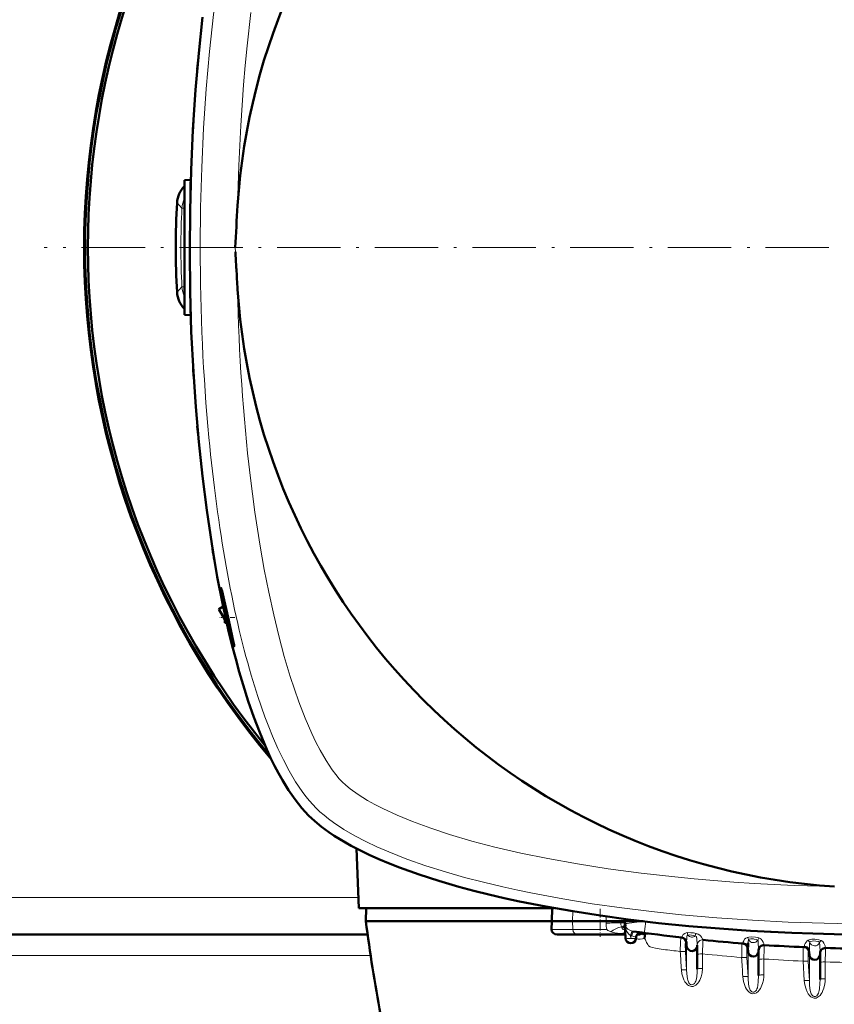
# Model space of a CAD drawing. Extents: x -2073 to 2460, y -1789 to 708.
# Tile 46 of 93: x 484 to 639, y -1435 to -1249. Entities that reach past the tile are written whole.
import ezdxf

# ---------------------------------------------------------------- set-up
doc = ezdxf.new("R2010")
doc.units = 0
doc.linetypes.add('DASHDOT', pattern=[18.5, 12, -3, 0.5, -3])

msp = doc.modelspace()

# ---------------------------------------------------------------- linework, layer by layer
at = {"color": 7, "lineweight": 50}
for p, q in [((518, -1258.23), (518.1, -1257.13)), ((518.1, -1257.13), (518.2, -1256.03)), ((515.56, -1279.25), (516.76, -1279.19)), ((515.56, -1292), (515.56, -1279.25)), ((516.75, -1279.55), (516.76, -1279.28)), ((516.69, -1281.48), (516.72, -1280.38)), ((516.56, -1292), (516.56, -1290.9)), ((515.56, -1304.75), (515.56, -1292)), ((516.56, -1293.1), (516.56, -1292)), ((516.72, -1303.63), (516.69, -1302.53)), ((516.76, -1304.73), (516.72, -1303.63)), ((515.56, -1304.75), (516.76, -1304.82)), ((518.1, -1326.88), (518, -1325.78)), ((518.2, -1327.98), (518.1, -1326.88)), ((522.08, -1360.41), (522.89, -1359.89)), ((522.9, -1359.93), (522.08, -1360.41)), ((523.23, -1362.39), (522.08, -1360.41)), ((523.23, -1363), (523.23, -1361.43)), ((523.58, -1363.02), (523.23, -1363)), ((548.16, -1405.76), (548.56, -1417.01)), ((585.58, -1417.01), (548.56, -1417.01)), ((549.91, -1419.5), (549.97, -1417.01)), ((585.13, -1419.5), (585.17, -1417.01)), ((585.13, -1419.5), (549.91, -1419.5)), ((585.13, -1419.5), (585.07, -1421.03)), ((589.06, -1419.5), (585.13, -1419.5)), ((595.39, -1419.5), (589.06, -1419.5)), ((598.97, -1419.07), (598.96, -1419.5)), ((598.96, -1419.5), (599.8, -1419.5)), ((598.97, -1419.93), (598.96, -1419.5)), ((599.8, -1419.5), (602.43, -1419.5)), ((599.07, -1422.69), (598.97, -1419.93)), ((598.97, -1419.94), (598.98, -1420)), ((550.24, -1422), (242.87, -1422)), ((586.16, -1422), (589.96, -1422)), ((598.55, -1422), (589.96, -1422)), ((598.55, -1422), (599.04, -1422)), ((601.07, -1422.69), (601.07, -1422.6)), ((601.29, -1422), (601.84, -1422)), ((602.3, -1421.95), (602.77, -1421.88)), ((610.65, -1424.2), (610.6, -1423.52)), ((612.65, -1424.03), (612.65, -1424.13)), ((612.65, -1424.13), (612.65, -1428.54)), ((622.27, -1425.24), (622.23, -1424.64)), ((624.27, -1424.99), (624.27, -1425.17)), ((624.27, -1425.17), (624.27, -1429.77)), ((633.9, -1425.87), (633.86, -1425.34)), ((635.9, -1425.49), (635.9, -1425.8)), ((635.9, -1425.8), (635.9, -1430.51))]:
    msp.add_line(p, q, dxfattribs=at)
at = {"color": 7, "lineweight": 18}
for p, q in [((514.18, -1283.53), (515.1, -1284.55)), ((515.56, -1284.57), (515.1, -1284.55)), ((518.55, -1292.06), (518.55, -1291.95)), ((525.22, -1292.8), (525.19, -1292.01)), ((514.18, -1300.48), (515.1, -1299.46)), ((515.56, -1299.44), (515.1, -1299.46)), ((524.86, -1367.22), (524.86, -1366.73)), ((548.49, -1415), (244.63, -1415)), ((589.1, -1417.62), (589.06, -1419.5)), ((589.1, -1421.03), (589.06, -1419.5)), ((595.39, -1419.5), (595.41, -1418.59)), ((595.4, -1419.85), (595.39, -1419.5)), ((585.07, -1421.03), (589.1, -1421.03)), ((595.51, -1421.03), (589.1, -1421.03)), ((595.4, -1419.96), (595.4, -1419.85)), ((598.44, -1420.57), (598.39, -1420.57)), ((598.44, -1420.57), (598.55, -1420.52)), ((600.34, -1421.36), (600.31, -1421.36)), ((599.01, -1421.86), (598.54, -1421.84)), ((599.04, -1421.84), (599.01, -1421.86)), ((599.04, -1421.86), (599.01, -1421.86)), ((600.07, -1422.77), (600.05, -1422.2)), ((600.09, -1422.21), (600.05, -1422.2)), ((600.07, -1422.77), (600.09, -1422.21)), ((602.3, -1421.95), (601.37, -1421.93)), ((610.44, -1423.5), (610.6, -1423.52)), ((610.6, -1423.52), (610.62, -1423.52)), ((610.65, -1424.2), (610.65, -1423.36)), ((605.84, -1424.78), (606.23, -1424.83)), ((610.44, -1425.27), (610.65, -1428.76)), ((610.65, -1424.2), (610.65, -1428.76)), ((612.65, -1424.03), (612.65, -1424)), ((622.07, -1424.63), (622.23, -1424.64)), ((622.23, -1424.64), (622.24, -1424.64)), ((622.27, -1425.24), (622.27, -1424.4)), ((622.27, -1425.24), (622.27, -1430.01)), ((625.34, -1424), (625.34, -1424.01)), ((633.69, -1425.34), (633.86, -1425.34)), ((633.86, -1425.34), (633.87, -1425.35)), ((633.9, -1425.87), (633.9, -1425.05)), ((636.92, -1424.51), (636.93, -1424.56)), ((550.82, -1426), (242.29, -1426)), ((613.65, -1425.67), (613.65, -1428.42)), ((622.06, -1426.39), (622.27, -1430.01)), ((625.27, -1426.64), (625.27, -1429.65)), ((632.69, -1427.04), (632.91, -1430.71)), ((633.68, -1427.1), (633.9, -1430.76)), ((633.9, -1425.87), (633.9, -1430.76)), ((636.9, -1427.2), (636.9, -1430.39)), ((609.66, -1428.76), (609.66, -1428.71))]:
    msp.add_line(p, q, dxfattribs=at)
at = {"color": 7, "linetype": 'DASHDOT', "lineweight": 18}
msp.add_line((804.1, -1292), (489.01, -1292), dxfattribs=at)
at = {"color": 7, "linetype": 'DASHDOT', "lineweight": 18, "ltscale": 0.036093}
msp.add_line((515.44, -1292), (516.88, -1292), dxfattribs=at)
at = {"color": 7, "linetype": 'DASHDOT', "lineweight": 18, "ltscale": 0.071326}
msp.add_line((525.1, -1362), (522.25, -1362), dxfattribs=at)
at = {"color": 7, "linetype": 'DASHDOT', "lineweight": 18, "ltscale": 0.131494}
msp.add_line((594.26, -1417.18), (594.26, -1422.44), dxfattribs=at)
at = {"color": 7, "lineweight": 18}
for points in [[(531.52, -1201.32), (530.21, -1204.86), (528.97, -1208.57), (527.81, -1212.43), (526.74, -1216.42), (526.08, -1219.05), (525.46, -1221.72), (524.83, -1224.63), (524.23, -1227.58), (523.4, -1231.98), (522.65, -1236.45), (521.97, -1240.99), (521.5, -1244.42), (521.07, -1247.88), (520.31, -1254.88), (519.69, -1261.95), (519.19, -1269.4), (518.84, -1276.89), (518.62, -1284.41), (518.55, -1291.95)], [(528.16, -1247.5), (527.44, -1253.86), (527.09, -1257.53), (526.77, -1261.22), (526.48, -1265.05), (526.23, -1268.89), (525.86, -1276.46), (525.63, -1284.06)], [(528, -1335.12), (528.43, -1338.63), (528.91, -1342.11), (529.39, -1345.33), (529.9, -1348.54), (530.68, -1352.92), (531.53, -1357.25), (532.46, -1361.51), (533.42, -1365.49), (534.46, -1369.38), (535.59, -1373.16), (536.38, -1375.6), (537.21, -1377.97), (538.4, -1381.05), (539.66, -1383.96), (540.44, -1385.59), (541.25, -1387.14), (542.38, -1389.1), (543.53, -1390.83), (544.22, -1391.75), (544.89, -1392.55), (545.44, -1393.13)], [(528.21, -1372.96), (529.47, -1376.99), (530.81, -1380.84), (531.52, -1382.69), (532.25, -1384.49), (533.26, -1386.79), (534.31, -1388.97), (535.4, -1391.02), (536.62, -1393.09), (537.88, -1394.97), (538.55, -1395.86), (539.23, -1396.7), (539.86, -1397.41), (540.49, -1398.07)], [(545.44, -1393.13), (546.11, -1393.76), (546.92, -1394.43), (548.45, -1395.53), (550.23, -1396.64), (551.63, -1397.43), (553.13, -1398.19), (555.85, -1399.45), (558.75, -1400.65), (562.19, -1401.91), (565.77, -1403.09), (569.98, -1404.32), (574.32, -1405.45), (579.28, -1406.6), (584.34, -1407.64), (590.01, -1408.65), (595.76, -1409.55), (602.06, -1410.4), (608.41, -1411.12), (612.08, -1411.47), (615.77, -1411.79), (619.6, -1412.08), (623.44, -1412.33), (631.01, -1412.71), (638.61, -1412.93)], [(540.49, -1398.07), (541.22, -1398.77), (542.01, -1399.45), (542.87, -1400.14), (543.79, -1400.82), (545.74, -1402.11), (547.85, -1403.34), (549.89, -1404.4), (552.02, -1405.41), (554.24, -1406.38), (555.95, -1407.07), (557.7, -1407.74), (561.3, -1409), (565.01, -1410.17), (568.56, -1411.19), (572.19, -1412.13), (575.87, -1413.01), (578.67, -1413.63), (581.49, -1414.21), (587.21, -1415.28), (592.75, -1416.18), (598.35, -1416.98), (603.99, -1417.67), (609.68, -1418.27), (616.39, -1418.86), (623.13, -1419.32), (629.9, -1419.66), (636.69, -1419.89), (641.59, -1419.98)], [(598.39, -1420.57), (598.31, -1420.45), (598.21, -1420.15), (598.17, -1419.79)], [(598.97, -1419.83), (598.97, -1419.83), (598.97, -1419.82), (598.96, -1419.82), (598.95, -1419.82), (598.85, -1419.8), (598.17, -1419.79)], [(599.77, -1419.83), (601.22, -1419.66), (602.06, -1419.58), (602.76, -1419.54)], [(602.94, -1419.56), (602.74, -1420.96), (602.65, -1421.5), (602.61, -1421.68), (602.61, -1421.7), (602.6, -1421.7)], [(596.3, -1421.5), (595.89, -1421.33), (595.73, -1421.23), (595.51, -1421.03)], [(598.39, -1420.57), (598.08, -1420.61), (597.77, -1420.68), (597.35, -1420.84), (596.72, -1421.19), (596.3, -1421.5)], [(598.54, -1421.84), (597.57, -1421.76), (597.05, -1421.68), (596.55, -1421.57), (596.3, -1421.5)], [(599, -1421.13), (598.65, -1421.03), (598.52, -1420.96), (598.43, -1420.87), (598.39, -1420.76), (598.4, -1420.67), (598.44, -1420.57)], [(599.01, -1421.16), (598.94, -1420.97), (598.81, -1420.8), (598.65, -1420.66), (598.44, -1420.57)], [(598.97, -1419.96), (598.94, -1420.15), (598.82, -1420.32), (598.55, -1420.52)], [(599.02, -1421.21), (598.98, -1421), (598.88, -1420.81), (598.74, -1420.65), (598.55, -1420.52)], [(598.97, -1419.93), (598.97, -1419.94), (598.98, -1419.94), (598.99, -1419.94), (599.02, -1419.94), (599.37, -1419.9), (599.77, -1419.83)], [(600.05, -1422.2), (599.83, -1422.05), (599.64, -1421.86), (599.34, -1421.44), (599.19, -1421.12), (599.08, -1420.77)], [(600.31, -1421.36), (599.87, -1421.2), (599.5, -1420.98), (599.26, -1420.74), (599.09, -1420.47)], [(600.05, -1422.2), (600.27, -1421.46), (600.3, -1421.37), (600.31, -1421.36)], [(600.09, -1422.21), (600.3, -1421.46), (600.33, -1421.38), (600.34, -1421.36)], [(600.27, -1422.28), (600.41, -1421.7), (600.51, -1421.49), (600.55, -1421.44), (600.57, -1421.42), (600.6, -1421.42)], [(609.76, -1422.48), (609.85, -1422.23), (610.02, -1422), (610.28, -1421.79), (610.53, -1421.69), (610.78, -1421.65)], [(610.78, -1421.65), (611.43, -1421.66), (611.94, -1421.71), (612.44, -1421.8)], [(611.17, -1420.42), (617.81, -1421.03), (622.2, -1421.35), (626.53, -1421.62), (630.88, -1421.82), (635.18, -1421.97), (639.5, -1422.06), (643.73, -1422.08), (646.56, -1422.07)], [(600.27, -1422.28), (600.81, -1422.45), (600.99, -1422.53), (601.05, -1422.56), (601.06, -1422.58), (601.07, -1422.59), (601.07, -1422.6)], [(602.67, -1422.75), (602.83, -1422.99), (603.07, -1423.53), (603.27, -1423.92), (603.45, -1424.15), (603.72, -1424.31), (604.19, -1424.47), (604.74, -1424.6), (605.84, -1424.78)], [(609.56, -1422.58), (609.56, -1422.58), (609.56, -1422.58), (609.56, -1422.58), (609.55, -1422.6), (609.52, -1422.76), (609.48, -1423.4), (609.45, -1425.22)], [(609.76, -1422.48), (609.74, -1422.58), (609.74, -1422.59), (609.73, -1422.59), (609.73, -1422.6), (609.73, -1422.6)], [(610.65, -1423.36), (610.61, -1423.16), (610.53, -1422.98), (610.41, -1422.82), (610.26, -1422.68), (610.08, -1422.57), (609.76, -1422.48)], [(610.44, -1423.5), (610.44, -1423.5), (610.44, -1423.5), (610.43, -1423.51), (610.43, -1423.54), (610.4, -1423.84), (610.44, -1425.27)], [(610.65, -1423.36), (610.63, -1423.5), (610.62, -1423.51), (610.62, -1423.52), (610.62, -1423.52), (610.62, -1423.52)], [(610.65, -1423.36), (610.68, -1422.8), (610.71, -1422.31), (610.75, -1422.18), (610.78, -1422.15), (610.8, -1422.13), (610.87, -1422.13)], [(610.87, -1422.13), (611.17, -1422.1), (611.55, -1422.12), (611.95, -1422.17), (612.29, -1422.26)], [(612.29, -1422.26), (612.41, -1422.3), (612.49, -1422.4), (612.54, -1422.61)], [(612.44, -1421.8), (612.8, -1421.92), (613.12, -1422.14), (613.31, -1422.33), (613.46, -1422.53), (613.71, -1422.96), (613.74, -1423.02), (613.75, -1423.03), (613.75, -1423.03)], [(613.75, -1423.03), (613.75, -1423.04), (613.73, -1423.31), (613.65, -1425.67)], [(621.35, -1423.54), (621.33, -1423.69), (621.33, -1423.71), (621.32, -1423.71), (621.32, -1423.72), (621.32, -1423.72)], [(621.35, -1423.54), (621.38, -1423.38), (621.46, -1423.18), (621.62, -1422.92), (621.85, -1422.7), (622.17, -1422.55)], [(622.27, -1424.4), (622.23, -1424.21), (622.15, -1424.03), (622.02, -1423.86), (621.87, -1423.73), (621.68, -1423.62), (621.35, -1423.54)], [(622.17, -1422.55), (622.43, -1422.49), (623, -1422.47), (623.71, -1422.52), (624.03, -1422.58), (624.33, -1422.66)], [(622.3, -1423.61), (622.32, -1423.29), (622.34, -1423.07), (622.36, -1423), (622.37, -1422.98)], [(622.37, -1422.98), (622.48, -1422.92), (622.81, -1422.85), (623.13, -1422.85)], [(623.44, -1422.87), (623.81, -1422.94), (624.08, -1423.05), (624.11, -1423.08)], [(624.11, -1423.08), (624.15, -1423.12), (624.17, -1423.16), (624.19, -1423.27), (624.21, -1423.49)], [(624.21, -1423.49), (624.27, -1424.74), (624.27, -1424.99)], [(624.33, -1422.66), (624.55, -1422.76), (624.75, -1422.92), (624.97, -1423.17), (625.13, -1423.43), (625.24, -1423.68), (625.34, -1424)], [(632.94, -1424.2), (632.98, -1423.98), (633.08, -1423.7), (633.25, -1423.43), (633.49, -1423.19), (633.65, -1423.09)], [(636.12, -1423.14), (635.68, -1422.99), (635.29, -1422.93), (634.9, -1422.9), (634.35, -1422.92), (633.86, -1423.01), (633.65, -1423.09)], [(633.9, -1425.05), (633.93, -1423.97), (633.94, -1423.63), (633.96, -1423.5)], [(635.47, -1423.31), (635.11, -1423.24), (634.7, -1423.23), (634.41, -1423.26), (634.19, -1423.31), (634.04, -1423.39), (633.96, -1423.5)], [(635.82, -1423.54), (635.75, -1423.45), (635.52, -1423.33), (635.47, -1423.31)], [(635.9, -1425.49), (635.85, -1423.97), (635.83, -1423.59), (635.82, -1423.54)], [(636.92, -1424.51), (636.86, -1424.14), (636.77, -1423.9), (636.63, -1423.64), (636.42, -1423.36), (636.12, -1423.14)], [(610.44, -1425.27), (610.42, -1425.26), (610.35, -1425.23), (610.21, -1425.22), (609.83, -1425.2), (609.45, -1425.22)], [(621.15, -1423.7), (621.15, -1423.7), (621.15, -1423.71), (621.14, -1423.71), (621.14, -1423.73), (621.11, -1423.92), (621.08, -1424.58), (621.07, -1426.34)], [(622.07, -1424.63), (622.06, -1424.63), (622.06, -1424.63), (622.06, -1424.64), (622.05, -1424.67), (622.02, -1425.03), (622.06, -1426.39)], [(622.27, -1424.4), (622.25, -1424.61), (622.24, -1424.64), (622.24, -1424.64), (622.24, -1424.64)], [(632.74, -1424.41), (632.74, -1424.41), (632.74, -1424.41), (632.73, -1424.42), (632.73, -1424.43), (632.7, -1424.62), (632.68, -1425.28), (632.69, -1427.04)], [(632.94, -1424.2), (632.92, -1424.39), (632.91, -1424.41), (632.91, -1424.41), (632.91, -1424.42)], [(633.9, -1425.05), (633.86, -1424.85), (633.77, -1424.67), (633.64, -1424.5), (633.48, -1424.37), (633.29, -1424.27), (632.94, -1424.2)], [(633.69, -1425.34), (633.69, -1425.34), (633.69, -1425.34), (633.69, -1425.35), (633.68, -1425.36), (633.65, -1425.59), (633.67, -1426.8), (633.68, -1427.1)], [(633.9, -1425.05), (633.88, -1425.31), (633.87, -1425.34), (633.87, -1425.34), (633.87, -1425.34), (633.87, -1425.35)], [(635.9, -1425.49), (635.93, -1425.26), (636.01, -1425.04), (636.15, -1424.84), (636.33, -1424.68), (636.54, -1424.57), (636.92, -1424.51)], [(622.06, -1426.39), (622.06, -1426.39), (622.04, -1426.38), (621.95, -1426.35), (621.8, -1426.34), (621.07, -1426.34)], [(633.68, -1427.1), (633.66, -1427.08), (633.57, -1427.06), (633.43, -1427.04), (632.69, -1427.04)], [(613.65, -1428.42), (613.58, -1429.23), (613.39, -1430.03), (613.13, -1430.66), (612.96, -1430.96), (612.76, -1431.24), (612.58, -1431.43), (612.38, -1431.6), (612.16, -1431.73), (611.91, -1431.82), (611.54, -1431.84), (611.18, -1431.75), (610.97, -1431.64), (610.79, -1431.5), (610.53, -1431.24), (610.32, -1430.95), (610.13, -1430.6), (609.97, -1430.23), (609.76, -1429.47), (609.66, -1428.76)], [(610.65, -1428.76), (610.63, -1428.75), (610.54, -1428.72), (610.39, -1428.71), (609.66, -1428.71)], [(612.65, -1428.54), (612.63, -1429.15), (612.56, -1429.98), (612.49, -1430.41), (612.37, -1430.84), (612.28, -1431.04), (612.13, -1431.26), (611.93, -1431.42), (611.77, -1431.49), (611.59, -1431.5), (611.4, -1431.44), (611.22, -1431.32), (611.08, -1431.15), (610.98, -1430.96), (610.86, -1430.62), (610.8, -1430.39), (610.73, -1429.94), (610.65, -1428.76)], [(625.27, -1429.65), (625.26, -1430.01), (625.18, -1430.65), (625.03, -1431.28), (624.77, -1431.94), (624.61, -1432.25), (624.41, -1432.55), (624.17, -1432.82), (623.89, -1433.04), (623.57, -1433.18), (623.2, -1433.22), (622.84, -1433.14), (622.51, -1432.94), (622.23, -1432.67), (622, -1432.36), (621.81, -1432.02), (621.66, -1431.67), (621.41, -1430.87), (621.28, -1430), (621.28, -1429.96)], [(622.27, -1430.01), (622.25, -1429.99), (622.16, -1429.97), (621.98, -1429.95), (621.28, -1429.96)], [(624.27, -1429.77), (624.22, -1430.95), (624.14, -1431.61), (624.04, -1432.07), (623.96, -1432.3), (623.85, -1432.52), (623.71, -1432.71), (623.52, -1432.84), (623.36, -1432.9), (623.19, -1432.9), (622.99, -1432.83), (622.82, -1432.69), (622.69, -1432.52), (622.59, -1432.32), (622.49, -1432.03), (622.37, -1431.42), (622.29, -1430.35), (622.27, -1430.01)], [(632.91, -1430.71), (633.02, -1431.56), (633.25, -1432.38), (633.44, -1432.83), (633.68, -1433.26), (633.99, -1433.64), (634.19, -1433.81), (634.42, -1433.95), (634.79, -1434.06), (635.17, -1434.03), (635.39, -1433.95), (635.58, -1433.83), (635.91, -1433.52), (636.11, -1433.26), (636.28, -1432.97), (636.46, -1432.59), (636.61, -1432.19), (636.81, -1431.36), (636.87, -1430.88), (636.9, -1430.39)], [(633.9, -1430.76), (633.88, -1430.75), (633.79, -1430.72), (633.6, -1430.7), (632.91, -1430.71)], [(633.9, -1430.76), (633.94, -1431.65), (634.05, -1432.59)], [(635.6, -1433.13), (635.75, -1432.58), (635.79, -1432.3), (635.88, -1431.26), (635.9, -1430.51)], [(634.05, -1432.59), (634.16, -1433.02), (634.24, -1433.23), (634.41, -1433.51)], [(634.41, -1433.51), (634.58, -1433.66), (634.79, -1433.75), (634.93, -1433.77), (635.07, -1433.74)], [(635.07, -1433.74), (635.27, -1433.62), (635.44, -1433.44), (635.6, -1433.13)]]:
    msp.add_lwpolyline(points, dxfattribs=at)
at = {"color": 7, "lineweight": 50}
for points in [[(539.08, -1399.48), (538.42, -1398.8), (537.77, -1398.07), (536.51, -1396.47), (535.29, -1394.7), (534.11, -1392.78), (533.36, -1391.46), (532.64, -1390.09), (531.89, -1388.57), (531.17, -1387), (529.82, -1383.81), (528.71, -1380.9), (527.66, -1377.87), (526.66, -1374.74), (525.95, -1372.33), (525.27, -1369.87), (524.62, -1367.37), (524, -1364.83), (522.84, -1359.63), (521.79, -1354.31), (521.24, -1351.21), (520.72, -1348.08), (519.78, -1341.73), (518.96, -1335.29), (518.27, -1328.77), (517.7, -1322.18), (517.25, -1315.54), (516.87, -1307.94), (516.64, -1300.3), (516.56, -1292.64), (516.62, -1284.99), (516.82, -1277.34), (517.17, -1269.73), (517.68, -1262.16), (518.27, -1255.24), (519, -1248.39)], [(523.82, -1362), (523.1, -1358.74), (522.7, -1357.05), (522.55, -1356.51), (522.52, -1356.45), (522.52, -1356.44), (522.51, -1356.44)], [(522.51, -1356.44), (522.51, -1356.44), (522.51, -1356.44), (522.51, -1356.45), (522.51, -1356.46), (522.51, -1356.51), (522.57, -1357.04), (522.85, -1358.73), (523.53, -1362)], [(523.53, -1362), (524.3, -1365.23), (524.63, -1366.44), (524.86, -1367.22)], [(524.86, -1366.73), (524.53, -1365.21), (523.82, -1362)], [(524.97, -1367.47), (524.97, -1367.47), (524.98, -1367.47), (524.98, -1367.44), (524.95, -1367.21), (524.86, -1366.73)], [(524.86, -1367.22), (524.95, -1367.45), (524.96, -1367.47), (524.97, -1367.47), (524.97, -1367.47), (524.97, -1367.47)], [(554.18, -1408.51), (552.39, -1407.76), (550.57, -1406.94), (548.87, -1406.12), (547.16, -1405.23), (544.99, -1403.99), (543.92, -1403.32), (542.88, -1402.62), (541.54, -1401.64), (540.27, -1400.59), (539.08, -1399.48)], [(578.99, -1415.73), (576.09, -1415.1), (573.18, -1414.43), (570.35, -1413.73), (567.53, -1412.97), (563.73, -1411.87), (559.98, -1410.66), (556.3, -1409.34), (554.18, -1408.51)], [(646.56, -1422), (638.57, -1421.93), (634.56, -1421.83), (630.56, -1421.69), (626.64, -1421.51), (622.75, -1421.3), (616.88, -1420.9), (611.06, -1420.41), (605.3, -1419.83), (599.6, -1419.16), (594.32, -1418.43), (589.12, -1417.62), (584, -1416.73), (578.99, -1415.73)], [(598.96, -1419.5), (598.95, -1419.5), (598.53, -1419.5), (595.39, -1419.5)], [(602.77, -1421.88), (602.76, -1421.99), (602.73, -1422.25), (602.67, -1422.75)], [(603.31, -1421.79), (603.26, -1421.79), (602.9, -1421.84), (602.77, -1421.88)]]:
    msp.add_lwpolyline(points, dxfattribs=at)
for centre, radius, start, end in [((646.56, -1292), 121.19, 93.7607, 176.2397), ((646.57, -1292.01), 150, 139.7802, 220.231), ((646.56, -1292), 149.8, 140.0535, 219.9465), ((646.56, -1292), 149.27, 140.8074, 219.1926), ((897.84, -1291.07), 381.26, 176.479, 176.8102), ((915.92, -1291.89), 399.36, 178.1909, 178.5067), ((519.16, -1283.85), 5, 136.1815, 176.3442), ((646.56, -1292), 132.65, 176.3371, 183.6629), ((917.65, -1309.83), 392.86, 176.2385, 177.3999), ((905.03, -1274.84), 380.23, 182.7063, 183.1863), ((918.55, -1274.13), 393.76, 183.1811, 183.7608), ((519.16, -1300.16), 5, 183.6559, 223.8185), ((646.56, -1292), 121.19, 183.7606, 266.2397), ((915.92, -1292.12), 399.36, 181.4933, 181.8091), ((897.54, -1292.96), 380.96, 183.234, 183.5211), ((780.07, -1306.62), 262.64, 189.2932, 189.7798), ((872.19, -1377.6), 325, 187.4074, 190.5583), ((598.82, -1421.19), 0.194, 10.8087, 47.5382), ((600.43, -1419.89), 1.46, 181.8338, 197.3759), ((600.47, -1419.88), 1.5, 182, 202.9275), ((600.48, -1419.88), 1.5, 182.0286, 197.0806), ((600.47, -1419.88), 1.5, 182.0001, 188.8525), ((598.75, -1421.22), 0.271, 2.3754, 12.7821), ((646.56, -1102), 322.7, 261.8129, 263.4474), ((602.07, -1422.63), 1, 82.1006, 178), ((600.07, -1422.65), 1, 182, 358), ((609.6, -1423.59), 1, 4.0001, 83.445), ((646.56, -1102), 322.7, 264.1646, 265.5148), ((611.65, -1424.13), 1, 184, 0), ((621.23, -1424.71), 1, 4, 85.5134), ((658.47, -1425.38), 36.21, 177.1964, 178.4618), ((623.27, -1425.17), 1, 184, 0), ((625.27, -1425), 1, 86.2298, 180.0004), ((646.56, -1102), 322.7, 266.2298, 267.5767), ((632.87, -1425.41), 1, 4, 87.5758), ((636.9, -1425.56), 1, 88.2899, 180), ((646.56, -1102), 322.7, 268.2899, 269.6357), ((634.9, -1425.8), 1, 184, 0)]:
    msp.add_arc(centre, radius, start, end, dxfattribs=at)
at = {"color": 7, "lineweight": 18}
for centre, radius, start, end in [((520.09, -1284.83), 5, 154.9691, 176.7333), ((646.56, -1292), 131.67, 176.7526, 183.2474), ((520.09, -1299.18), 5, 183.2666, 205.0274), ((598.55, -1492.01), 72.22, 90.3028, 92.5033), ((602.03, -1419.82), 6.63, 181.2041, 190.5184), ((600.08, -1423.87), 2.55, 114.1203, 127.1374), ((603.25, -1419.79), 4.28, 181.8774, 193.2451), ((600.99, -1418.73), 2.72, 256.0934, 261.7766), ((605.95, -1422.86), 4.98, 8.3786, 13.9744), ((600.56, -1421.26), 1.06, 243.4646, 254.1664), ((601.84, -1420.24), 2.65, 252.9092, 288.3461), ((601.85, -1420.07), 1.94, 269.8, 283.2978), ((609.45, -1423.57), 1, 3.9624, 83.3608), ((609.62, -1423.59), 1, 4.0076, 83.4142), ((611.65, -1421.49), 1, 219.4631, 309.8349), ((618.32, -1423.94), 6.27, 159.9823, 164.4557), ((601.02, -1423.87), 11.6, 3.0982, 6.2267), ((593.23, -1424.94), 19.44, 2.7782, 5.0161), ((613.65, -1424.03), 1, 84.2246, 178.2808), ((619.29, -1424.19), 3.32, 21.4585, 29.7843), ((623.27, -1422.54), 1, 206.2838, 327.2783), ((623.01, -1426.44), 3.6, 83.2178, 88.165), ((627.78, -1424.68), 4, 149.6353, 156.3885), ((631.54, -1424.97), 2.83, 31.3419, 41.7519), ((634.9, -1423.16), 1, 199.8318, 337.7181), ((638.44, -1425.16), 3.08, 138.9842, 148.2812), ((646.56, -1101.64), 325.7, 262.8874, 263.4577), ((621.07, -1424.7), 1, 3.9663, 85.4212), ((621.24, -1424.71), 1, 4.019, 85.4818), ((625.27, -1425), 1, 86.2854, 179.8559), ((886.18, -1431.64), 260.95, 178.3239, 178.903), ((632.7, -1425.41), 1, 3.9722, 87.4763), ((632.87, -1425.42), 1, 4.0265, 87.542), ((1210.92, -1432.19), 574.04, 179.23873, 179.50173), ((646.56, -1101.64), 325.7, 264.2007, 265.5113), ((646.56, -1101.64), 325.7, 266.253, 267.5599), ((646.56, -1101.64), 325.7, 268.3004, 269.6061)]:
    msp.add_arc(centre, radius, start, end, dxfattribs=at)
for centre, major_axis, ratio, start_param, end_param in [((548.8, -1292.08), (0.02, -110.47), 0.273831, 4.712168, 5.043294), ((561.8, -1285.12), (-2.23, -121.11), 0.298785, 4.840661, 5.14346), ((548.52, -1292.53), (0.14, -109.81), 0.272857, 5.040764, 5.533909), ((589.96, -1421), (0, 1), 0.866025, 1.596976, 3.141593), ((598.17, -1420.85), (0.92, 0.39), 0.583471, 5.775388, 6.281313), ((598.55, -1421), (0, -1), 0.866025, 0, 0.550999), ((600.07, -1422.65), (0.999, 0.035), 0.121796, 3.141593, 4.708136), ((600.07, -1422.65), (-0.999, 0.035), 0.121796, 1.57505, 3.141593), ((-2392.33, -1603.42), (3007.14, 0), 0.992546, 0.058569, 0.05974), ((613.65, -1425.79), (-1, 0), 0.121869, 4.712389, 6.283185), ((-2166.56, -1590.87), (2792.55, 0), 0.992546, 0.058087, 0.059394), ((625.27, -1426.76), (-1, 0), 0.121869, 4.712389, 6.283185), ((636.9, -1427.32), (-1, 0), 0.121869, 4.712389, 6.283185), ((613.65, -1428.54), (-1, 0), 0.121869, 4.712389, 6.283185), ((625.27, -1429.77), (-1, 0), 0.121869, 4.712388, 6.283185), ((636.9, -1430.51), (-1, 0), 0.121869, 4.712389, 6.283185)]:
    msp.add_ellipse(centre, major_axis=major_axis, ratio=ratio, start_param=start_param, end_param=end_param, dxfattribs=at)
at = {"color": 7, "lineweight": 50}
msp.add_ellipse((586.23, -1421), major_axis=(1.14, 0.23), ratio=0.853683, start_param=2.936487, end_param=4.481103, dxfattribs=at)

doc.saveas('drawing.dxf')
